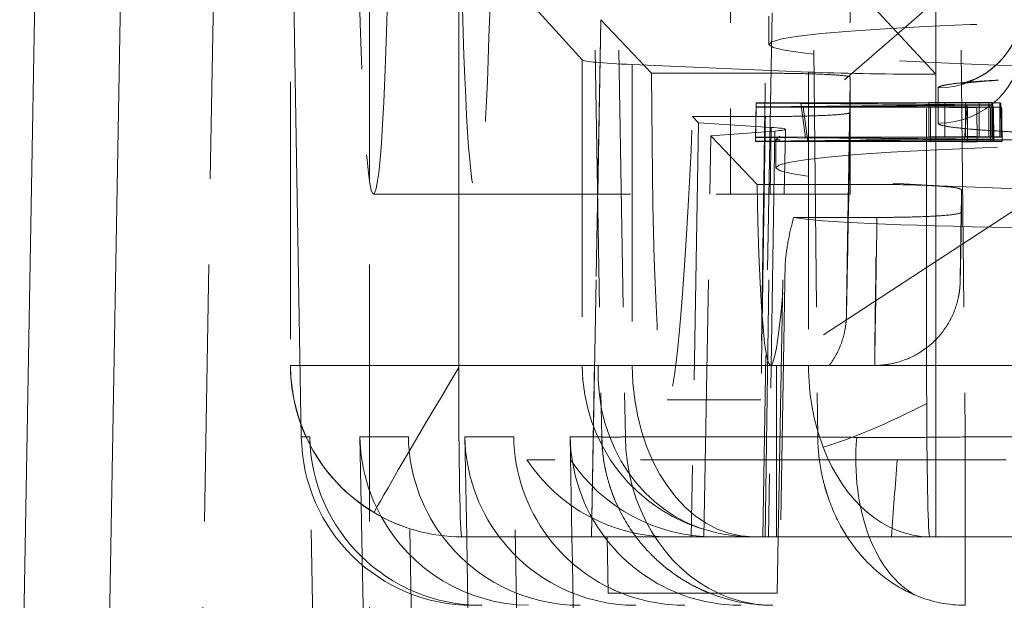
# Model space of a CAD drawing. Header units: millimetres. Extents: x -8.5 to 8.5, y 0 to 12.5.
# Tile 8 of 26: x -8.5 to -2.8, y 3.1 to 6.5. Entities that reach past the tile are written whole.
import ezdxf

# ---------------------------------------------------------------- set-up
doc = ezdxf.new("R2010")
doc.units = ezdxf.units.MM
doc.header["$LTSCALE"] = 10
doc.linetypes.add('ALLCAD_Strich', pattern=[0.2, 0.15, -0.05])
doc.layers.add('BESCH_KONT_verb_schn_grun_2d', color=10, linetype='Continuous')

msp = doc.modelspace()

# ---------------------------------------------------------------- linework, layer by layer
at = {"layer": 'BESCH_KONT_verb_schn_grun_2d', "linetype": 'Continuous', "lineweight": 0}
for p, q in [((-3.15, 12.46), (-3.15, 4.46)), ((-8.3461, 10.3652), (-8.5, 1.55)), ((-7.8462, 10.3652), (-8.0001, 1.55)), ((-6.8556, 4.0425), (-6.9619, 10.3652)), ((-5.9361, 8.0916), (-5.9361, 4.46)), ((-5.9361, 4.46), (-6.7217, 4.46)), ((-5.9361, 4.46), (-3.15, 4.46)), ((-3.15, 4.46), (5.9319, 4.46)), ((-3.15, 3.46), (-3.15, 4.46)), ((-6.8063, 4.0425), (-6.8556, 4.0425)), ((-6.5061, 3.6507), (-6.5004, 3.3408)), ((-5.9187, 3.46), (-3.15, 3.46)), ((-5.8897, 3.46), (-5.8868, 3.306)), ((-5.275, 3.46), (-5.2721, 3.3053)), ((-5.07, 3.46), (-5.0642, 3.13)), ((-5.0642, 3.13), (-5.07, 3.46)), ((-4.0758, 3.13), (-4.07, 3.46)), ((-3.15, 3.46), (5.9144, 3.46)), ((-2.979, 3.46), (-2.979, 3.06)), ((-4.0758, 3.13), (-5.0642, 3.13))]:
    msp.add_line(p, q, dxfattribs=at)
at = {"layer": 'BESCH_KONT_verb_schn_grun_2d', "linetype": 'ALLCAD_Strich', "lineweight": 0}
for p, q in [((-7.4566, 1.55), (-7.3039, 10.3)), ((-6.4571, 1.55), (-6.4571, 10.3)), ((-5.2094, 10.3), (-5.1013, 4.0425)), ((-5.0713, 10.3), (-4.9631, 4.0425)), ((-3.9023, 10.3), (-3.84, 4.0425)), ((-3.0413, 10.3), (-2.979, 4.0425)), ((-6.9187, 8.1155), (-6.9187, 4.46)), ((-6.9179, 8.1138), (-6.9179, 4.46)), ((-4.35, 7.96), (-4.35, 5.46)), ((-3.65, 7.96), (-3.65, 6.1416)), ((-2.55, 7.11), (-4.085, 5.7774)), ((-5.7481, 6.8296), (-5.2151, 6.2446)), ((-3.7694, 6.8296), (-3.15, 6.16)), ((-4.106, 6.5179), (-4.1614, 3.46)), ((-4.125, 6.499), (-4.125, 6.334)), ((-5.1065, 6.4779), (-5.1613, 3.46)), ((-5.1605, 3.46), (-5.1058, 6.4764)), ((-4.8106, 6.1654), (-5.1058, 6.4764)), ((-5.2151, 6.2446), (-5.2151, 4.46)), ((-4.923, 6.2162), (-3.8937, 6.1725)), ((-4.923, 6.2162), (-4.923, 4.46)), ((-4.1456, 6.1654), (-4.8106, 6.1654)), ((-3.8937, 6.1725), (-3.8937, 4.46)), ((-3.204, 4.46), (-3.204, 6.16)), ((-3.204, 6.16), (-3.15, 6.16)), ((-3.65, 5.9366), (-3.65, 6.1416)), ((-3.1371, 6.0803), (-3.1371, 5.8733)), ((-4.2003, 5.9929), (-4.2038, 5.7932)), ((-4.2003, 5.9911), (-4.2038, 5.7912)), ((-4.2003, 5.9929), (-3.1918, 5.9941)), ((-4.2003, 5.9911), (-4.2003, 5.9929)), ((-2.9669, 5.9804), (-4.2003, 5.9911)), ((-4.2003, 5.969), (-2.9669, 5.9804)), ((-2.9762, 5.9922), (-3.9388, 5.9911)), ((-3.9388, 5.9911), (-3.9104, 5.7912)), ((-3.9388, 5.9911), (-2.818, 5.9813)), ((-2.82, 5.9798), (-3.9248, 5.9692)), ((-3.1918, 5.9941), (-3.1918, 5.7944)), ((-3.1918, 5.9941), (-3.0969, 5.9941)), ((-3.0969, 5.9941), (-3.0969, 5.7944)), ((-2.9669, 5.9804), (-2.9828, 5.7806)), ((-2.8401, 5.9924), (-2.9762, 5.9922)), ((-2.9762, 5.9922), (-2.9761, 5.7922)), ((-2.8976, 5.9947), (-2.8965, 5.795)), ((-2.8976, 5.9947), (-2.8242, 5.9937)), ((-2.8242, 5.9937), (-2.823, 5.794)), ((-2.818, 5.9813), (-2.82, 5.9798)), ((-2.82, 5.9798), (-2.8166, 5.7799)), ((-2.818, 5.9813), (-2.8144, 5.7815)), ((-2.7772, 5.9924), (-2.7757, 5.7925)), ((-4.2003, 5.969), (-4.2038, 5.7693)), ((-4.2003, 5.9672), (-4.2038, 5.7672)), ((-4.2003, 5.9672), (-4.2003, 5.969)), ((-3.1812, 5.9666), (-4.2003, 5.9672)), ((-3.9248, 5.9692), (-3.8976, 5.7694)), ((-3.9248, 5.9692), (-2.9656, 5.9685)), ((-3.65, 5.9366), (-3.65, 5.46)), ((-3.1812, 5.9666), (-3.1813, 5.7666)), ((-2.9656, 5.9685), (-2.9656, 5.7688)), ((-2.9656, 5.9685), (-2.8317, 5.9683)), ((-2.813, 5.9669), (-2.9103, 5.9654)), ((-2.9103, 5.9654), (-2.9093, 5.7654)), ((-2.8317, 5.9683), (-2.8316, 5.7686)), ((-2.813, 5.9669), (-2.8121, 5.7669)), ((-2.7661, 5.9678), (-2.7626, 5.768)), ((-4.5362, 5.8765), (-4.578, 3.46)), ((-4.5706, 5.9127), (-4.1456, 5.9127)), ((-4.5362, 5.8765), (-4.5706, 5.9127)), ((-4.1117, 5.8496), (-4.5362, 5.8765)), ((-4.4633, 5.7997), (-4.0911, 5.8279)), ((-4.147, 3.46), (-4.1117, 5.8496)), ((-4.0911, 5.8279), (-4.1277, 3.46)), ((-4.07, 3.46), (-4.0285, 5.838)), ((-4.5045, 3.46), (-4.4633, 5.7997)), ((-4.1941, 5.5162), (-4.4633, 5.7997)), ((-4.2038, 5.7932), (-3.1918, 5.7944)), ((-4.2038, 5.7912), (-4.2038, 5.7932)), ((-2.9828, 5.7806), (-4.2038, 5.7912)), ((-4.2038, 5.7693), (-2.9828, 5.7806)), ((-4.2038, 5.7672), (-4.2038, 5.7693)), ((-3.1813, 5.7666), (-4.2038, 5.7672)), ((-0.0592, 5.7774), (-4.085, 5.7774)), ((-4.085, 5.7774), (-4.085, 5.614)), ((-2.9761, 5.7922), (-3.9104, 5.7912)), ((-3.9104, 5.7912), (-2.8144, 5.7815)), ((-2.8166, 5.7799), (-3.8976, 5.7694)), ((-3.8976, 5.7694), (-2.9656, 5.7688)), ((-3.1918, 5.7944), (-3.0969, 5.7944)), ((-2.8403, 5.7924), (-2.9761, 5.7922)), ((-2.9656, 5.7688), (-2.8316, 5.7686)), ((-2.8121, 5.7669), (-2.9094, 5.7654)), ((-2.8965, 5.795), (-2.823, 5.794)), ((-2.8144, 5.7815), (-2.8166, 5.7799)), ((-3.4938, 5.5162), (-4.1941, 5.5162)), ((-3, 5.3558), (-3, 5.4843)), ((-6.4339, 5.46), (-4.35, 5.46)), ((-4.35, 5.46), (-3.65, 5.46)), ((-2.55, 5.46), (-4.08, 4.46)), ((-3.9806, 5.3239), (-3.4938, 5.3239)), ((-4.0294, 5.0593), (-4.0562, 3.46)), ((-6.7217, 4.46), (-6.9187, 4.46)), ((-4.08, 4.46), (-4.08, 3.46)), ((-4.08, 3.46), (-4.08, 4.46)), ((-4.7187, 4.26), (-4.1723, 4.26)), ((-6.7406, 0), (-6.8063, 4.0425)), ((-6.5135, 4.0425), (-6.5061, 3.6507)), ((-6.2302, 4.0425), (-6.5135, 4.0425)), ((-6.1646, 0), (-6.2302, 4.0425)), ((-5.9006, 4.0425), (-5.8897, 3.46)), ((-5.6154, 4.0425), (-5.9006, 4.0425)), ((-5.55, 0), (-5.6154, 4.0425)), ((-5.2859, 4.0425), (-5.275, 3.46)), ((-5.1013, 4.0425), (-5.2859, 4.0425)), ((-3.84, 4.0425), (-4.9631, 4.0425)), ((-2.979, 4.0425), (2.979, 4.0425)), ((-2.979, 4.0425), (-2.979, 3.46)), ((-3.3757, 3.91), (-5.5379, 3.91)), ((-6.5004, 3.3408), (-6.4379, 0)), ((-5.8868, 3.306), (-5.825, 0)), ((-5.2721, 3.3053), (-5.2103, 0))]:
    msp.add_line(p, q, dxfattribs=at)
msp.add_arc((-5.9187, 4.46), 1, 180, 219.65085, dxfattribs=at)
at = {"layer": 'BESCH_KONT_verb_schn_grun_2d', "linetype": 'Continuous', "lineweight": 0}
for start, end in [(219.65085, 239.23063), (239.23063, 270)]:
    msp.add_arc((-5.9187, 4.46), 1, start, end, dxfattribs=at)
at = {"layer": 'BESCH_KONT_verb_schn_grun_2d', "linetype": 'ALLCAD_Strich', "lineweight": 0}
for centre, major_axis, ratio, start_param, end_param in [((-6.4339, 7.96), (0, 2.5), 0.038681, -4.603386, -1.764674), ((-5.8344, 7.96), (0, 2.5), 0.038681, -4.328098, -2.039962), ((-4.2159, 6.2462), (-1, 0), 0.042463, 0.038662, 0.785398), ((-4.6541, 7.96), (0.0647, 3.7), 0.03867, -4.205327, -2.156463), ((-3.1866, 6.2025), (-1, 0), 0.042463, 0.785398, 1.553343), ((-4.57, 5.838), (-0.5415, 0), 0.04, -3.627232, -2.579838), ((-4.0545, 7.96), (-0.0612, -3.5), 0.03867, -0.797209, 0.594582), ((-4.2159, 4.46), (0, -1), 0.999253, -1.570796, -0.237272), ((-4.2159, 4.46), (-0.2164, -0.9763), 0.901532, -1.373526, -0.020998), ((-3.1866, 4.46), (0.8771, 0.4803), 0.188014, -2.456072, -1.692692), ((-5.5155, 4.06), (0.2943, -0.9559), 0.997713, -1.851389, -1.36547), ((-5.2264, 4.06), (0.9913, 0.1595), 0.995898, 2.998875, 3.616407), ((-4.9027, 4.06), (0.2943, -0.9559), 0.997713, -1.851389, -1.225341), ((-4.6139, 4.06), (0.9472, 0.3265), 0.997917, 2.826418, 3.452466), ((-4.2892, 4.06), (0.1915, -0.9816), 0.99657, -1.745412, -1.119364), ((-4.1021, 4.06), (-0.9216, -0.3882), 0.984888, -0.38633, -0.208313), ((-4.1021, 4.06), (0, -1), 0.861124, -1.553343, -0.376383), ((-2.979, 4.06), (-0.1578, -0.9875), 0.626372, -1.451039, -0.821748), ((-4.7014, 4.46), (0.8627, 0.5081), 0.998458, 3.191037, 4.179469), ((-4.2159, 4.46), (0, -1), 0.999253, -0.237272, 0), ((-4.2892, 4.06), (0.1915, -0.9816), 0.99657, -1.092662, -0.568452), ((-4.6139, 4.06), (0.9472, 0.3265), 0.997917, 3.914052, 4.003378)]:
    msp.add_ellipse(centre, major_axis=major_axis, ratio=ratio, start_param=start_param, end_param=end_param, dxfattribs=at)
at = {"layer": 'BESCH_KONT_verb_schn_grun_2d', "linetype": 'ALLCAD_Strich', "lineweight": 0, "extrusion": (0, 0, -1)}
for centre, major_axis, ratio, start_param, end_param in [((-3.1371, 6.5799), (0.5, 0), 0.999201, 0.026201, 1.570796), ((0, 6.334), (4.125, 0), 0.04, 0, 4.698386), ((-4.1064, 6.4779), (1.0002, 0), 0.039972, -3.179529, -3.140867), ((-3.1371, 6.3729), (0.5, 0), 0.999201, 0.026201, 1.570796), ((0, 5.614), (4.085, 0), 0.04, 0, 4.697897), ((-2.0259, 5.341), (2.0003, 0.0001), 0.04003, -4.36702, -3.355509), ((-5.9187, 4.46), (0, 1), 0.999253, -2.60441, -1.570796), ((-4.2159, 4.46), (0, -1), 0.707107, 0, 1.570796), ((-3.1866, 4.46), (0, 1), 0.707107, -2.067121, -1.570796), ((-3.1866, 4.46), (0, 1), 0.017452, -1.794749, -1.570796), ((-3.1866, 4.46), (0, -1), 0.017452, 0, 1.346843), ((-4.098, 4.037), (1.004, -0.0057), 0.004176, 3.076315, 3.104779), ((-2.979, 4.0599), (-1, -0.0099), 0.017348, -0.885229, -0.533321), ((-3.1866, 4.46), (0, -1), 0.707107, 0, 1.074471), ((-4.4476, 4.46), (0.8627, -0.5081), 0.998458, 1.037876, 2.026308), ((-5.9187, 4.46), (-0.5116, -0.8592), 0.008727, -0.019781, 0), ((-5.9187, 4.46), (0, -1), 0.999253, 0, 0.537183)]:
    msp.add_ellipse(centre, major_axis=major_axis, ratio=ratio, start_param=start_param, end_param=end_param, dxfattribs=at)
at = {"layer": 'BESCH_KONT_verb_schn_grun_2d', "linetype": 'Continuous', "lineweight": 0, "extrusion": (0, 0, -1)}
for centre, major_axis, ratio, start_param, end_param in [((-5.9187, 4.46), (-0.5116, -0.8592), 0.008727, 0, 1.551337), ((-5.9187, 4.46), (0, 1), 0.017452, -1.583052, -1.570796), ((-5.9187, 4.46), (0, -1), 0.017452, 0, 1.558541), ((-5.855, 4.06), (0.9296, 0.3706), 0.999067, 1.950504, 3.503847)]:
    msp.add_ellipse(centre, major_axis=major_axis, ratio=ratio, start_param=start_param, end_param=end_param, dxfattribs=at)
at = {"layer": 'BESCH_KONT_verb_schn_grun_2d', "linetype": 'Continuous', "lineweight": 0}
for centre, major_axis, ratio, start_param, end_param in [((-5.8005, 4.06), (1, 0.1093), 0.994012, 3.049554, 4.602897), ((-5.5155, 4.06), (0.2943, -0.9559), 0.997713, -1.36547, -0.312712), ((-5.2264, 4.06), (0.9913, 0.1595), 0.995898, 3.616407, 4.552218), ((-4.9027, 4.06), (0.2943, -0.9559), 0.997713, -1.225341, -0.298046), ((-4.6139, 4.06), (0.9472, 0.3265), 0.997917, 3.452466, 3.914052), ((-4.2892, 4.06), (0.1915, -0.9816), 0.99657, -1.119364, -1.092662), ((-2.979, 4.06), (-0.1578, -0.9875), 0.626372, -0.821748, -0.221215), ((-4.6139, 4.06), (0.9472, 0.3265), 0.997917, 4.003378, 4.379762), ((-4.2892, 4.06), (0.1915, -0.9816), 0.99657, -0.568452, -0.192069), ((-4.1021, 4.06), (0, -1), 0.861124, -0.376383, 0), ((-2.9788, 4.06), (-0.0007, -1), 0.86116, -0.342487, 0.000639)]:
    msp.add_ellipse(centre, major_axis=major_axis, ratio=ratio, start_param=start_param, end_param=end_param, dxfattribs=at)
at = {"layer": 'BESCH_KONT_verb_schn_grun_2d', "linetype": 'ALLCAD_Strich', "lineweight": 0}
for points, knots in [([(-0.7878, 6.1586), (-0.9961, 6.1601), (-1.2133, 6.1603), (-1.6287, 6.1578), (-1.8322, 6.1553), (-2.2035, 6.1479), (-2.376, 6.143), (-2.6655, 6.1316), (-2.7875, 6.1249), (-2.9141, 6.1151), (-2.9471, 6.112), (-2.9886, 6.1072), (-3.001, 6.1051), (-3.001, 6.1051), (-3.001, 6.1051), (-3.0006, 6.1052), (-2.9947, 6.1061), (-2.9705, 6.1131), (-2.9605, 6.1163), (-2.9328, 6.1269), (-2.9136, 6.1352), (-2.8745, 6.1565), (-2.8544, 6.1691), (-2.8098, 6.2024), (-2.7853, 6.2247), (-2.734, 6.282), (-2.7084, 6.3196), (-2.6658, 6.4056), (-2.65, 6.456), (-2.6395, 6.5268), (-2.6378, 6.5469), (-2.6372, 6.5669)], [0, 0, 0, 0, 0.634956, 0.634956, 1.259513, 1.259513, 1.88264, 1.88264, 2.496693, 2.496693, 2.781172, 2.781172, 3.012487, 3.012487, 3.017607, 3.017607, 3.167562, 3.167562, 3.236749, 3.236749, 3.322983, 3.322983, 3.403083, 3.403083, 3.50672, 3.50672, 3.643526, 3.643526, 3.800445, 3.800445, 3.861334, 3.861334, 3.861334, 3.861334]), ([(-4.1456, 5.9127), (-4.1478, 5.7692), (-4.1499, 5.634), (-4.1518, 5.5078), (-4.1538, 5.3801), (-4.1556, 5.2618), (-4.1573, 5.1533), (-4.158, 5.1116), (-4.1586, 5.0714), (-4.1592, 5.0326), (-4.1616, 4.8814), (-4.1636, 4.7525), (-4.1653, 4.6464), (-4.1654, 4.6387), (-4.1656, 4.6312), (-4.1657, 4.6238), (-4.1673, 4.5231), (-4.1687, 4.4442), (-4.1697, 4.386), (-4.1701, 4.3652), (-4.1704, 4.3471), (-4.1707, 4.3316), (-4.1713, 4.299), (-4.1718, 4.2779), (-4.172, 4.2675), (-4.1723, 4.2592), (-4.1724, 4.2579), (-4.1724, 4.2631), (-4.1724, 4.2677), (-4.1723, 4.2776), (-4.1721, 4.2929), (-4.1718, 4.3247), (-4.171, 4.3802), (-4.1699, 4.4613), (-4.1688, 4.5387), (-4.1674, 4.6393), (-4.1657, 4.7637), (-4.1656, 4.7654), (-4.1656, 4.7672), (-4.1656, 4.769), (-4.1639, 4.8897), (-4.1619, 5.0327), (-4.1595, 5.1972), (-4.1588, 5.248), (-4.1581, 5.3009), (-4.1573, 5.3557), (-4.1557, 5.4649), (-4.1541, 5.582), (-4.1523, 5.7066), (-4.1502, 5.85), (-4.148, 6.0034), (-4.1456, 6.1654)], [0.0000002, 0.0000002, 0.0000002, 0.0000002, 0.0621433, 0.0621433, 0.0621433, 0.125, 0.125, 0.125, 0.1491189, 0.1491189, 0.1491189, 0.2432391, 0.2432391, 0.2432391, 0.25, 0.25, 0.25, 0.3420893, 0.3420893, 0.3420893, 0.375, 0.375, 0.375, 0.4441476, 0.4441476, 0.4441476, 0.5, 0.5, 0.5, 0.5495609, 0.5495609, 0.5495609, 0.6521656, 0.6521656, 0.6521656, 0.75, 0.75, 0.75, 0.7513861, 0.7513861, 0.7513861, 0.8458407, 0.8458407, 0.8458407, 0.875, 0.875, 0.875, 0.9330883, 0.9330883, 0.9330883, 0.9999999, 0.9999999, 0.9999999, 0.9999999]), ([(-3.65, 6.1416), (-3.65, 6.1444), (-3.6595, 6.1472), (-3.7004, 6.1527), (-3.7327, 6.1554), (-3.8174, 6.1598), (-3.867, 6.1617), (-3.9595, 6.1638), (-3.9967, 6.1644), (-4.0716, 6.1652), (-4.1084, 6.1654), (-4.1456, 6.1654)], [0.000001, 0.000001, 0.000001, 0.000001, 0.02103291, 0.02103291, 0.04312075, 0.04312075, 0.06327885, 0.06327885, 0.07544718, 0.07544718, 0.0866622, 0.0866622, 0.0866622, 0.0866622]), ([(-0.7843, 6.159), (-0.8514, 6.1595), (-0.9192, 6.1599), (-0.9873, 6.1601), (-1.0716, 6.1603), (-1.1562, 6.1603), (-1.2406, 6.1602), (-1.3369, 6.16), (-1.4328, 6.1595), (-1.5273, 6.1587), (-1.5734, 6.1584), (-1.6191, 6.1579), (-1.6643, 6.1575), (-1.7206, 6.1568), (-1.7762, 6.1561), (-1.831, 6.1553), (-1.9151, 6.1541), (-1.9972, 6.1526), (-2.0764, 6.1509), (-2.0952, 6.1505), (-2.1138, 6.1501), (-2.1322, 6.1497), (-2.178, 6.1486), (-2.2227, 6.1475), (-2.2663, 6.1463), (-2.2968, 6.1455), (-2.3268, 6.1446), (-2.3561, 6.1437), (-2.3708, 6.1432), (-2.3853, 6.1428), (-2.3996, 6.1423), (-2.4036, 6.1422), (-2.4076, 6.1421), (-2.4117, 6.1419), (-2.4224, 6.1416), (-2.4331, 6.1412), (-2.4422, 6.1409), (-2.5167, 6.1383), (-2.5876, 6.1355), (-2.6537, 6.1324), (-2.7243, 6.1291), (-2.7894, 6.1256), (-2.8473, 6.1217), (-2.8812, 6.1195), (-2.9126, 6.1172), (-2.9413, 6.1148), (-2.9577, 6.1134), (-2.9732, 6.112), (-2.9877, 6.1106), (-3.0234, 6.1071), (-3.0533, 6.1035), (-3.0767, 6.0998), (-3.0968, 6.0966), (-3.1122, 6.0933), (-3.1224, 6.09), (-3.1306, 6.0873), (-3.1355, 6.0845), (-3.1367, 6.0818), (-3.137, 6.0813), (-3.1371, 6.0808), (-3.1371, 6.0803)], [0, 0, 0, 0, 0.057641, 0.057641, 0.057641, 0.129005, 0.129005, 0.129005, 0.210388, 0.210388, 0.210388, 0.25, 0.25, 0.25, 0.299259, 0.299259, 0.299259, 0.375, 0.375, 0.375, 0.392945, 0.392945, 0.392945, 0.4375, 0.4375, 0.4375, 0.46875, 0.46875, 0.46875, 0.484375, 0.484375, 0.484375, 0.488686, 0.488686, 0.488686, 0.5, 0.5, 0.5, 0.592775, 0.592775, 0.592775, 0.692013, 0.692013, 0.692013, 0.75, 0.75, 0.75, 0.783122, 0.783122, 0.783122, 0.864247, 0.864247, 0.864247, 0.933763, 0.933763, 0.933763, 0.990144, 0.990144, 0.990144, 1, 1, 1, 1]), ([(-3.65, 6.1416), (-3.6517, 6.0443), (-3.654, 5.9044), (-3.6566, 5.7521), (-3.6576, 5.6891), (-3.6583, 5.6476), (-3.6586, 5.6283), (-3.6604, 5.5211), (-3.6618, 5.4413), (-3.6642, 5.2938), (-3.6653, 5.2268), (-3.6673, 5.1019), (-3.6682, 5.0464), (-3.6697, 4.9492), (-3.6704, 4.9071), (-3.6719, 4.8038), (-3.6724, 4.7642), (-3.6725, 4.7436), (-3.6719, 4.7628), (-3.6704, 4.8366), (-3.6698, 4.8684), (-3.6682, 4.9464), (-3.6673, 4.9934), (-3.6653, 5.0985), (-3.6637, 5.1869), (-3.6615, 5.3071), (-3.6604, 5.3623), (-3.6597, 5.3998), (-3.6594, 5.4202), (-3.6563, 5.5863), (-3.6533, 5.7523), (-3.65, 5.9366)], [0, 0, 0, 0, 0.0625, 0.09375, 0.109375, 0.109375, 0.125, 0.125, 0.1875, 0.1875, 0.25, 0.25, 0.3125, 0.3125, 0.375, 0.375, 0.5, 0.5, 0.625, 0.625, 0.6875, 0.6875, 0.75, 0.75, 0.8125, 0.84375, 0.859375, 0.859375, 0.875, 0.875, 1, 1, 1, 1]), ([(-3.0969, 5.9941), (-3.0796, 5.9942), (-3.0623, 5.9942), (-3.0448, 5.9942), (-3.0274, 5.9943), (-3.0102, 5.9945), (-2.9935, 5.9947), (-2.9852, 5.9948), (-2.9769, 5.9949), (-2.9688, 5.995), (-2.9648, 5.9951), (-2.961, 5.9952), (-2.9572, 5.9952), (-2.9534, 5.9953), (-2.9504, 5.9953), (-2.9464, 5.9953), (-2.9305, 5.9952), (-2.9136, 5.9949), (-2.8976, 5.9947)], [0, 0, 0, 0, 0.000051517, 0.000051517, 0.000051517, 0.0001030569, 0.0001030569, 0.0001030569, 0.0001288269, 0.0001288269, 0.0001288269, 0.0001417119, 0.0001417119, 0.0001417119, 0.0001545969, 0.0001545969, 0.0001545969, 0.000206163, 0.000206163, 0.000206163, 0.000206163]), ([(-2.8401, 5.9924), (-2.8401, 5.959), (-2.8402, 5.9257), (-2.8402, 5.859), (-2.8402, 5.8257), (-2.8403, 5.7924)], [-0.02000306, -0.02000306, -0.02000306, -0.02000306, -0.01000153, -0.01000153, 0, 0, 0, 0]), ([(-2.7772, 5.9924), (-2.7823, 5.9923), (-2.7862, 5.9923), (-2.7914, 5.9923), (-2.7965, 5.9922), (-2.8022, 5.9923), (-2.8076, 5.9923), (-2.8185, 5.9923), (-2.8291, 5.9923), (-2.8401, 5.9924)], [0.00000000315, 0.00000000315, 0.00000000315, 0.00000000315, 0.00001571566, 0.00001571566, 0.00001571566, 0.00003134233, 0.00003134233, 0.00003134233, 0.000062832, 0.000062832, 0.000062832, 0.000062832]), ([(-2.8242, 5.9937), (-2.8123, 5.9935), (-2.8005, 5.9933), (-2.7888, 5.9931), (-2.777, 5.993), (-2.7665, 5.9926), (-2.7772, 5.9924)], [0, 0, 0, 0, 0.00003428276, 0.00003428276, 0.00003428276, 0.000068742, 0.000068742, 0.000068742, 0.000068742]), ([(-3.65, 5.9365), (-3.6548, 5.6674), (-3.6592, 5.431), (-3.666, 5.0642), (-3.6686, 4.9272), (-3.671, 4.8083), (-3.6715, 4.7822), (-3.6721, 4.7578), (-3.6722, 4.7528), (-3.6725, 4.7438), (-3.6726, 4.7416), (-3.6731, 4.7325), (-3.6733, 4.7287), (-3.6739, 4.7197), (-3.6742, 4.7166), (-3.6752, 4.7063), (-3.6761, 4.6979), (-3.6796, 4.6732), (-3.6829, 4.6562), (-3.6926, 4.6174), (-3.6996, 4.5955), (-3.7263, 4.5289), (-3.7514, 4.4858), (-3.815, 4.4063), (-3.8552, 4.3698), (-3.9442, 4.312), (-3.994, 4.2899), (-4.0866, 4.2656), (-4.1296, 4.26), (-4.1723, 4.26)], [0, 0, 0, 0, 1.039322, 1.039322, 2.058836, 2.058836, 2.506799, 2.506799, 2.70096, 2.70096, 2.773856, 2.773856, 2.804824, 2.804824, 2.817755, 2.817755, 2.843965, 2.843965, 2.895706, 2.895706, 2.964366, 2.964366, 3.110962, 3.110962, 3.269862, 3.269862, 3.429174, 3.429174, 3.557242, 3.557242, 3.557242, 3.557242]), ([(-4.1456, 5.9127), (-4.1085, 5.9127), (-4.0718, 5.9129), (-3.9971, 5.9137), (-3.96, 5.9143), (-3.8675, 5.9165), (-3.8179, 5.9183), (-3.7331, 5.9227), (-3.7007, 5.9254), (-3.6596, 5.9309), (-3.65, 5.9337), (-3.65, 5.9366)], [0.00000001, 0.00000001, 0.00000001, 0.00000001, 0.01111082, 0.01111082, 0.02316242, 0.02316242, 0.04317023, 0.04317023, 0.06509349, 0.06509349, 0.0860558, 0.0860558, 0.0860558, 0.0860558]), ([(-2.9103, 5.9654), (-2.9215, 5.9653), (-2.9321, 5.9652), (-2.9428, 5.9653), (-2.9537, 5.9654), (-2.9644, 5.9656), (-2.9751, 5.9657), (-2.9857, 5.9659), (-2.9964, 5.9661), (-3.0084, 5.9662), (-3.0203, 5.9663), (-3.0317, 5.9663), (-3.0431, 5.9663), (-3.066, 5.9664), (-3.0888, 5.9665), (-3.1121, 5.9665), (-3.1355, 5.9665), (-3.158, 5.9665), (-3.1812, 5.9666)], [0, 0, 0, 0, 0.0000341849, 0.0000341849, 0.0000341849, 0.0000686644, 0.0000686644, 0.0000686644, 0.0001031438, 0.0001031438, 0.0001031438, 0.0001376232, 0.0001376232, 0.0001376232, 0.0002065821, 0.0002065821, 0.0002065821, 0.000275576, 0.000275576, 0.000275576, 0.000275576]), ([(-2.8317, 5.9683), (-2.8317, 5.9683), (-2.8317, 5.9683), (-2.8192, 5.9683), (-2.8071, 5.9683), (-2.7892, 5.9682), (-2.7831, 5.9681), (-2.7744, 5.968), (-2.7718, 5.968), (-2.768, 5.9679), (-2.7665, 5.9679), (-2.7658, 5.9679), (-2.766, 5.9679), (-2.7661, 5.9678)], [-0.0006556, -0.0006556, -0.0006556, -0.0006556, 0, 0, 0.4999857, 0.4999857, 0.7499785, 0.7499785, 0.874975, 0.874975, 0.9374732, 0.9374732, 0.9975162, 0.9975162, 0.9975162, 0.9975162]), ([(-2.7661, 5.9678), (-2.7669, 5.9676), (-2.7678, 5.9675), (-2.7715, 5.9675), (-2.7753, 5.9674), (-2.7804, 5.9673), (-2.7849, 5.9672), (-2.7895, 5.9672), (-2.7942, 5.9671), (-2.7988, 5.9671), (-2.8036, 5.967), (-2.8089, 5.9669), (-2.813, 5.9669)], [0.00000000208, 0.00000000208, 0.00000000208, 0.00000000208, 0.00001357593, 0.00001357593, 0.00001357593, 0.00002732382, 0.00002732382, 0.00002732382, 0.00004107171, 0.00004107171, 0.00004107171, 0.000055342, 0.000055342, 0.000055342, 0.000055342]), ([(-3.1371, 5.8733), (-3.1371, 5.8731), (-3.137, 5.8729), (-3.137, 5.8727), (-3.1363, 5.8694), (-3.1306, 5.8661), (-3.1203, 5.8629), (-3.1075, 5.859), (-3.0875, 5.8551), (-3.0614, 5.8515), (-3.0307, 5.8471), (-2.9916, 5.843), (-2.9457, 5.8391), (-2.9326, 5.838), (-2.9189, 5.8369), (-2.9046, 5.8358), (-2.8629, 5.8327), (-2.8167, 5.8297), (-2.767, 5.8269), (-2.7322, 5.8249), (-2.6956, 5.8231), (-2.6576, 5.8213), (-2.6165, 5.8194), (-2.5738, 5.8175), (-2.5299, 5.8158), (-2.5247, 5.8156), (-2.5195, 5.8154), (-2.5143, 5.8152), (-2.4896, 5.8143), (-2.4646, 5.8134), (-2.4392, 5.8125), (-2.4139, 5.8117), (-2.3894, 5.8109), (-2.3624, 5.81), (-2.3254, 5.8089), (-2.2874, 5.8078), (-2.2484, 5.8067), (-2.1515, 5.8042), (-2.0486, 5.8019), (-1.9411, 5.8), (-1.8392, 5.7982), (-1.7333, 5.7968), (-1.6247, 5.7957), (-1.5286, 5.7947), (-1.4305, 5.7941), (-1.3314, 5.7937), (-1.2436, 5.7933), (-1.1551, 5.7932), (-1.0666, 5.7934), (-0.9933, 5.7935), (-0.9201, 5.7937), (-0.8472, 5.7942), (-0.8291, 5.7943), (-0.811, 5.7944), (-0.7929, 5.7945)], [0, 0, 0, 0, 0.003866, 0.003866, 0.003866, 0.06354, 0.06354, 0.06354, 0.137783, 0.137783, 0.137783, 0.225, 0.225, 0.225, 0.25, 0.25, 0.25, 0.323409, 0.323409, 0.323409, 0.375, 0.375, 0.375, 0.430924, 0.430924, 0.430924, 0.4375, 0.4375, 0.4375, 0.46875, 0.46875, 0.46875, 0.5, 0.5, 0.5, 0.54279, 0.54279, 0.54279, 0.649153, 0.649153, 0.649153, 0.75, 0.75, 0.75, 0.839255, 0.839255, 0.839255, 0.918267, 0.918267, 0.918267, 0.983711, 0.983711, 0.983711, 1, 1, 1, 1]), ([(-2.9096, 5.7654), (-2.9207, 5.7653), (-2.9324, 5.7652), (-2.9436, 5.7653), (-2.9548, 5.7654), (-2.9656, 5.7656), (-2.9764, 5.7658), (-2.9871, 5.7659), (-2.9975, 5.7661), (-3.0089, 5.7662), (-3.0203, 5.7663), (-3.0318, 5.7663), (-3.0433, 5.7663), (-3.0663, 5.7664), (-3.0892, 5.7665), (-3.1122, 5.7665), (-3.1353, 5.7666), (-3.1583, 5.7666), (-3.1813, 5.7666)], [0, 0, 0, 0, 0.0000340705, 0.0000340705, 0.0000340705, 0.0000684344, 0.0000684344, 0.0000684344, 0.0001027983, 0.0001027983, 0.0001027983, 0.0001371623, 0.0001371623, 0.0001371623, 0.0002058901, 0.0002058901, 0.0002058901, 0.000274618, 0.000274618, 0.000274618, 0.000274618]), ([(-3.0969, 5.7944), (-3.0797, 5.7945), (-3.0623, 5.7945), (-3.0452, 5.7945), (-3.028, 5.7946), (-3.0111, 5.7947), (-2.9946, 5.795), (-2.9863, 5.7951), (-2.9781, 5.7952), (-2.9703, 5.7953), (-2.9664, 5.7954), (-2.9626, 5.7955), (-2.9585, 5.7955), (-2.9544, 5.7956), (-2.9501, 5.7956), (-2.9458, 5.7956), (-2.9287, 5.7955), (-2.9128, 5.7952), (-2.8965, 5.795)], [0, 0, 0, 0, 0.0000516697, 0.0000516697, 0.0000516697, 0.0001033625, 0.0001033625, 0.0001033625, 0.0001292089, 0.0001292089, 0.0001292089, 0.0001421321, 0.0001421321, 0.0001421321, 0.0001550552, 0.0001550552, 0.0001550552, 0.000206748, 0.000206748, 0.000206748, 0.000206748]), ([(-2.7757, 5.7925), (-2.7807, 5.7924), (-2.7857, 5.7923), (-2.7912, 5.7923), (-2.7967, 5.7923), (-2.8022, 5.7923), (-2.8077, 5.7923), (-2.8186, 5.7923), (-2.8294, 5.7923), (-2.8403, 5.7924)], [0.0000000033, 0.0000000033, 0.0000000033, 0.0000000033, 0.0000162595, 0.0000162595, 0.0000162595, 0.000032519, 0.000032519, 0.000032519, 0.000065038, 0.000065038, 0.000065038, 0.000065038]), ([(-2.8316, 5.7686), (-2.8193, 5.7686), (-2.8069, 5.7686), (-2.7947, 5.7685), (-2.7886, 5.7685), (-2.7825, 5.7684), (-2.7765, 5.7684), (-2.7705, 5.7683), (-2.7622, 5.7683), (-2.7626, 5.768)], [0, 0, 0, 0, 0.00003715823, 0.00003715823, 0.00003715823, 0.00005573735, 0.00005573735, 0.00005573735, 0.000074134, 0.000074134, 0.000074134, 0.000074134]), ([(-2.8229, 5.794), (-2.811, 5.7938), (-2.7992, 5.7936), (-2.7874, 5.7934), (-2.7815, 5.7933), (-2.7751, 5.7932), (-2.7709, 5.7931), (-2.7667, 5.7929), (-2.7704, 5.7926), (-2.7757, 5.7925)], [0, 0, 0, 0, 0.00003844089, 0.00003844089, 0.00003844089, 0.00005771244, 0.00005771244, 0.00005771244, 0.000076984, 0.000076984, 0.000076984, 0.000076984]), ([(-2.7626, 5.768), (-2.7635, 5.7678), (-2.7655, 5.7676), (-2.7699, 5.7675), (-2.7743, 5.7674), (-2.7792, 5.7673), (-2.7838, 5.7673), (-2.7884, 5.7672), (-2.7931, 5.7672), (-2.7978, 5.7671), (-2.8026, 5.767), (-2.8072, 5.767), (-2.8121, 5.7669)], [0, 0, 0, 0, 0.00001458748, 0.00001458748, 0.00001458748, 0.00002935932, 0.00002935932, 0.00002935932, 0.00004413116, 0.00004413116, 0.00004413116, 0.000058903, 0.000058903, 0.000058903, 0.000058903]), ([(-3.4938, 5.3239), (-3.4983, 5.0331), (-3.5017, 4.8062), (-3.504, 4.6592), (-3.5063, 4.5122), (-3.5074, 4.4451), (-3.5074, 4.4628), (-3.5074, 4.4804), (-3.5063, 4.5828), (-3.504, 4.7626), (-3.5017, 4.9424), (-3.4983, 5.1997), (-3.4938, 5.5162)], [0.0000004, 0.0000004, 0.0000004, 0.0000004, 0.25, 0.25, 0.25, 0.5, 0.5, 0.5, 0.75, 0.75, 0.75, 0.9999997, 0.9999997, 0.9999997, 0.9999997]), ([(-3, 5.4843), (-3, 5.4878), (-3.0068, 5.4914), (-3.0387, 5.4982), (-3.063, 5.5014), (-3.137, 5.5076), (-3.184, 5.5101), (-3.2743, 5.5134), (-3.3172, 5.5145), (-3.4059, 5.5159), (-3.4494, 5.5162), (-3.4938, 5.5162)], [0.000001, 0.000001, 0.000001, 0.000001, 0.0266767, 0.0266767, 0.0516689, 0.0516689, 0.0780946, 0.0780946, 0.0971294, 0.0971294, 0.1137635, 0.1137635, 0.1137635, 0.1137635]), ([(-3, 5.4843), (-3.0008, 5.4336), (-3.0016, 5.3864), (-3.0023, 5.3426), (-3.0027, 5.32), (-3.003, 5.2984), (-3.0034, 5.2776), (-3.0039, 5.2472), (-3.0043, 5.2188), (-3.0047, 5.1923), (-3.0049, 5.1791), (-3.0051, 5.1664), (-3.0053, 5.1542), (-3.0054, 5.1481), (-3.0055, 5.1421), (-3.0056, 5.1362), (-3.0057, 5.1304), (-3.0058, 5.1251), (-3.0059, 5.119), (-3.0059, 5.1175), (-3.0059, 5.1159), (-3.0059, 5.1144), (-3.0069, 5.05), (-3.0076, 5.0049), (-3.0079, 4.9785), (-3.0081, 4.966), (-3.0081, 4.9578), (-3.0081, 4.9539), (-3.0081, 4.9494), (-3.0081, 4.9507), (-3.0079, 4.9576), (-3.0078, 4.9602), (-3.0077, 4.9638), (-3.0076, 4.9681), (-3.0074, 4.976), (-3.0072, 4.9865), (-3.0069, 4.9998), (-3.0067, 5.0064), (-3.0066, 5.0137), (-3.0064, 5.0217), (-3.0063, 5.0257), (-3.0063, 5.0299), (-3.0062, 5.0342), (-3.0061, 5.0386), (-3.006, 5.0435), (-3.0059, 5.0478), (-3.0059, 5.0497), (-3.0058, 5.0517), (-3.0058, 5.0537), (-3.0053, 5.0785), (-3.0047, 5.1076), (-3.0041, 5.1408), (-3.0037, 5.1592), (-3.0033, 5.1788), (-3.0029, 5.1997), (-3.0027, 5.2146), (-3.0024, 5.2302), (-3.0021, 5.2464), (-3.0014, 5.2801), (-3.0007, 5.3165), (-3, 5.3558)], [0, 0, 0, 0, 0.082427, 0.082427, 0.082427, 0.125, 0.125, 0.125, 0.1875, 0.1875, 0.1875, 0.21875, 0.21875, 0.21875, 0.234375, 0.234375, 0.234375, 0.25, 0.25, 0.25, 0.253958, 0.253958, 0.253958, 0.42092, 0.42092, 0.42092, 0.5, 0.5, 0.5, 0.590043, 0.590043, 0.590043, 0.625, 0.625, 0.625, 0.6875, 0.6875, 0.6875, 0.71875, 0.71875, 0.71875, 0.734375, 0.734375, 0.734375, 0.75, 0.75, 0.75, 0.757066, 0.757066, 0.757066, 0.844924, 0.844924, 0.844924, 0.893414, 0.893414, 0.893414, 0.928083, 0.928083, 0.928083, 1, 1, 1, 1]), ([(-3, 5.3558), (-3.003, 5.1926), (-3.0053, 5.0743), (-3.0072, 4.9857), (-3.0075, 4.9692), (-3.008, 4.9526), (-3.008, 4.9494), (-3.0084, 4.9401), (-3.0084, 4.9375), (-3.0091, 4.9269), (-3.0093, 4.9243), (-3.0097, 4.9186), (-3.01, 4.9155), (-3.011, 4.9054), (-3.0119, 4.8976), (-3.0152, 4.8744), (-3.0182, 4.8584), (-3.0276, 4.8194), (-3.035, 4.7963), (-3.0625, 4.7276), (-3.0884, 4.6835), (-3.154, 4.6028), (-3.1956, 4.5659), (-3.2871, 4.5082), (-3.3384, 4.4866), (-3.429, 4.4648), (-3.4683, 4.4601), (-3.5074, 4.46)], [0, 0, 0, 0, 0.974955, 0.974955, 1.322631, 1.322631, 1.472669, 1.472669, 1.529261, 1.529261, 1.54321, 1.54321, 1.555339, 1.555339, 1.579809, 1.579809, 1.628285, 1.628285, 1.70063, 1.70063, 1.850557, 1.850557, 2.012812, 2.012812, 2.175333, 2.175333, 2.29248, 2.29248, 2.29248, 2.29248]), ([(-3.4938, 5.3239), (-3.4494, 5.3239), (-3.4059, 5.3242), (-3.3173, 5.3256), (-3.2745, 5.3268), (-3.1841, 5.33), (-3.1371, 5.3325), (-3.0631, 5.3387), (-3.0388, 5.3419), (-3.0068, 5.3487), (-3, 5.3523), (-3, 5.3558)], [0, 0, 0, 0, 0.01331518, 0.01331518, 0.02854982, 0.02854982, 0.04970672, 0.04970672, 0.06973982, 0.06973982, 0.09112382, 0.09112382, 0.09112382, 0.09112382]), ([(-4.0294, 5.0593), (-4.0264, 5.1001), (-4.0205, 5.1426), (-4.004, 5.231), (-3.9933, 5.2767), (-3.9806, 5.3239)], [-0.04372602, -0.04372602, -0.04372602, -0.04372602, -0.02186024, -0.02186024, 0, 0, 0, 0]), ([(-4.9631, 4.0425), (-5.0047, 4.0422), (-5.0367, 4.0417), (-5.0601, 4.0417), (-5.0809, 4.0417), (-5.0948, 4.0421), (-5.0998, 4.0424)], [0, 0, 0, 0, 0.5, 0.5, 0.5, 0.9461362, 0.9461362, 0.9461362, 0.9461362]), ([(-3.84, 4.0425), (-3.8389, 3.9717), (-3.8315, 3.9055), (-3.82, 3.8448), (-3.8142, 3.8144), (-3.8075, 3.7855), (-3.7999, 3.7579), (-3.7961, 3.7441), (-3.7922, 3.7306), (-3.7881, 3.7175), (-3.786, 3.711), (-3.7839, 3.7045), (-3.7818, 3.6982), (-3.7807, 3.695), (-3.7796, 3.6918), (-3.7785, 3.6887), (-3.7775, 3.6855), (-3.7768, 3.6836), (-3.7753, 3.6793), (-3.7507, 3.6101), (-3.7211, 3.5481), (-3.6884, 3.493), (-3.6817, 3.4817), (-3.6749, 3.4707), (-3.6679, 3.46)], [0, 0, 0, 0, 0.125, 0.125, 0.125, 0.1875, 0.1875, 0.1875, 0.21875, 0.21875, 0.21875, 0.234375, 0.234375, 0.234375, 0.2421875, 0.2421875, 0.2421875, 0.25, 0.25, 0.25, 0.375, 0.375, 0.375, 0.4005812, 0.4005812, 0.4005812, 0.4005812]), ([(-2.979, 4.0425), (-3.0645, 4.0417), (-3.1472, 4.0407), (-3.2295, 4.0402), (-3.2706, 4.04), (-3.3116, 4.0399), (-3.3525, 4.0399), (-3.3729, 4.0399), (-3.3934, 4.0399), (-3.4137, 4.0399), (-3.4239, 4.0399), (-3.4341, 4.0399), (-3.4443, 4.0399), (-3.4544, 4.0399), (-3.4665, 4.0399), (-3.4747, 4.0399), (-3.5206, 4.0399), (-3.567, 4.04), (-3.6119, 4.0402)], [0, 0, 0, 0, 0.25, 0.25, 0.25, 0.375, 0.375, 0.375, 0.4375, 0.4375, 0.4375, 0.46875, 0.46875, 0.46875, 0.5, 0.5, 0.5, 0.6764561, 0.6764561, 0.6764561, 0.6764561]), ([(-2.7386, 3.91), (-2.8554, 3.91), (-2.968, 3.91), (-3.1818, 3.91), (-3.2825, 3.91), (-3.3757, 3.91)], [0.000001, 0.000001, 0.000001, 0.000001, 0.03733626, 0.03733626, 0.07467154, 0.07467154, 0.07467154, 0.07467154]), ([(-5.0829, 3.8679), (-5.0809, 3.8579), (-5.0788, 3.848), (-5.0766, 3.8384), (-5.0697, 3.8081), (-5.0618, 3.7797), (-5.0533, 3.7532), (-5.049, 3.7399), (-5.0446, 3.7272), (-5.04, 3.7149), (-5.0378, 3.7087), (-5.0355, 3.7027), (-5.0332, 3.6967), (-5.0309, 3.6908), (-5.0301, 3.6887), (-5.0262, 3.6793), (-4.995, 3.6036), (-4.9584, 3.5402), (-4.9207, 3.4864), (-4.9019, 3.4595), (-4.8828, 3.4349), (-4.8632, 3.4119), (-4.8534, 3.4005), (-4.8435, 3.3893), (-4.8335, 3.3785), (-4.8284, 3.3731), (-4.8233, 3.3678), (-4.8182, 3.3625), (-4.8131, 3.3572), (-4.8089, 3.3529), (-4.8026, 3.3467), (-4.7774, 3.322), (-4.7527, 3.3002), (-4.7269, 3.2795), (-4.714, 3.2692), (-4.7008, 3.2591), (-4.687, 3.2492), (-4.6801, 3.2442), (-4.6731, 3.2393), (-4.6659, 3.2343), (-4.6587, 3.2294), (-4.6503, 3.2238), (-4.6438, 3.2196), (-4.6179, 3.2029), (-4.5906, 3.187), (-4.5613, 3.1718), (-4.5466, 3.1642), (-4.5314, 3.1568), (-4.5156, 3.1496), (-4.5077, 3.146), (-4.4997, 3.1425), (-4.4915, 3.139), (-4.4874, 3.1373), (-4.4832, 3.1356), (-4.4791, 3.1339), (-4.4761, 3.1326), (-4.4724, 3.1312), (-4.4694, 3.13)], [0.1050854, 0.1050854, 0.1050854, 0.1050854, 0.125, 0.125, 0.125, 0.1875, 0.1875, 0.1875, 0.21875, 0.21875, 0.21875, 0.234375, 0.234375, 0.234375, 0.25, 0.25, 0.25, 0.375, 0.375, 0.375, 0.4375, 0.4375, 0.4375, 0.46875, 0.46875, 0.46875, 0.484375, 0.484375, 0.484375, 0.5, 0.5, 0.5, 0.5625, 0.5625, 0.5625, 0.59375, 0.59375, 0.59375, 0.609375, 0.609375, 0.609375, 0.625, 0.625, 0.625, 0.6875, 0.6875, 0.6875, 0.71875, 0.71875, 0.71875, 0.734375, 0.734375, 0.734375, 0.7421875, 0.7421875, 0.7421875, 0.7477671, 0.7477671, 0.7477671, 0.7477671])]:
    msp.add_open_spline(points, degree=3, knots=knots, dxfattribs=at)
for points in [[(-2.7713, 5.9926), (-2.7702, 5.926), (-2.769, 5.8594), (-2.7678, 5.7928)], [(-2.7659, 5.9679), (-2.7649, 5.9013), (-2.7637, 5.8346), (-2.7626, 5.768)], [(-5.1013, 4.0425), (-5.1002, 3.9794), (-5.0932, 3.9209), (-5.0829, 3.8679)], [(-3.3757, 3.91), (-3.3872, 3.76), (-3.3986, 3.61), (-3.4098, 3.46)]]:
    msp.add_open_spline(points, degree=3, dxfattribs=at)
at = {"layer": 'BESCH_KONT_verb_schn_grun_2d', "linetype": 'Continuous', "lineweight": 0}
for points, knots in [([(-3.6679, 3.46), (-3.6579, 3.4445), (-3.6477, 3.4296), (-3.6373, 3.4152), (-3.6284, 3.4031), (-3.6194, 3.3913), (-3.6103, 3.3799), (-3.6057, 3.3742), (-3.6012, 3.3686), (-3.5965, 3.3631), (-3.5919, 3.3575), (-3.588, 3.353), (-3.5826, 3.3467), (-3.5387, 3.2967), (-3.4929, 3.2552), (-3.4453, 3.2195), (-3.4215, 3.2017), (-3.3971, 3.1853), (-3.3718, 3.1702), (-3.3592, 3.1627), (-3.3464, 3.1555), (-3.3332, 3.1486), (-3.3201, 3.1417), (-3.305, 3.1343), (-3.2929, 3.1288), (-3.2849, 3.1252), (-3.2768, 3.1216), (-3.2687, 3.1183)], [0.4005812, 0.4005812, 0.4005812, 0.4005812, 0.4375, 0.4375, 0.4375, 0.46875, 0.46875, 0.46875, 0.484375, 0.484375, 0.484375, 0.5, 0.5, 0.5, 0.625, 0.625, 0.625, 0.6875, 0.6875, 0.6875, 0.71875, 0.71875, 0.71875, 0.75, 0.75, 0.75, 0.7706984, 0.7706984, 0.7706984, 0.7706984]), ([(-4.4694, 3.13), (-4.4683, 3.1295), (-4.4672, 3.1291), (-4.4664, 3.1288), (-4.375, 3.093), (-4.2535, 3.06), (-4.1021, 3.06)], [0.7477671, 0.7477671, 0.7477671, 0.7477671, 0.75, 0.75, 0.75, 1, 1, 1, 1])]:
    msp.add_open_spline(points, degree=3, knots=knots, dxfattribs=at)

doc.saveas('drawing.dxf')
